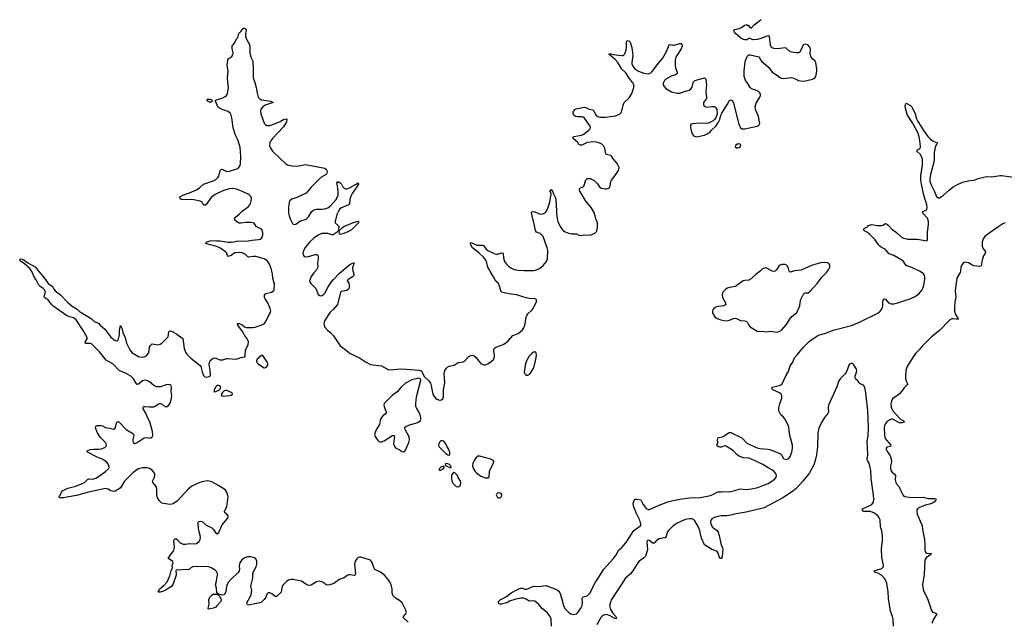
# Model space of a CAD drawing. Header units: inches. Extents: x 1449224 to 1618377, y 389895 to 532950.
# Tile 91 of 105: x 1577149 to 1591410, y 492201 to 500911. Entities that reach past the tile are written whole.
import ezdxf

# ---------------------------------------------------------------- set-up
doc = ezdxf.new("R2010")
doc.units = ezdxf.units.IN
doc.header["$MEASUREMENT"] = 0
for name, color, linetype in [('B5479', 7, 'Continuous'), ('B5489', 7, 'Continuous'), ('B5499', 7, 'Continuous'), ('B5580', 7, 'Continuous')]:
    doc.layers.add(name, color=color, linetype=linetype)

msp = doc.modelspace()

# ---------------------------------------------------------------- linework, layer by layer
at = {"layer": 'B5479', "color": 6, "elevation": 500}
msp.add_lwpolyline([(1579910, 499713), (1579874, 499730), (1579859, 499750), (1579870, 499761), (1579910, 499761), (1579934, 499750), (1579938, 499730), (1579930, 499725)], close=True, dxfattribs=at)
for points in [[(1580000, 499700), (1579990, 499724), (1579982, 499730), (1579992, 499748), (1580000, 499750)], [(1580000, 498389), (1579980, 498380), (1579924, 498336), (1579850, 498237), (1579830, 498221), (1579810, 498233), (1579790, 498270), (1579763, 498283), (1579670, 498301), (1579506, 498306), (1579489, 498310), (1579464, 498330), (1579477, 498350), (1579514, 498370), (1579610, 498402), (1579710, 498450), (1579758, 498482), (1579811, 498529), (1579950, 498579), (1579990, 498599), (1580000, 498607)], [(1580000, 497627), (1579950, 497644), (1579909, 497650), (1579844, 497670), (1579849, 497690), (1579910, 497709), (1579950, 497712), (1580000, 497711)], [(1580000, 494182), (1579930, 494222), (1579874, 494234), (1579810, 494225), (1579760, 494210), (1579642, 494158), (1579590, 494115), (1579436, 493944), (1579370, 493900), (1579330, 493890), (1579230, 493906), (1579210, 493913), (1579189, 493929), (1579170, 493950), (1579147, 493987), (1579135, 494030), (1579136, 494110), (1579130, 494142), (1579112, 494172), (1579078, 494210), (1579073, 494230), (1579102, 494290), (1579106, 494310), (1579105, 494330), (1579096, 494356), (1579070, 494390), (1579030, 494413), (1578990, 494422), (1578930, 494421), (1578870, 494409), (1578845, 494395), (1578790, 494350), (1578669, 494230), (1578610, 494133), (1578590, 494117), (1578530, 494087), (1578510, 494082), (1578490, 494084), (1578470, 494090), (1578430, 494116), (1578390, 494123), (1578148, 494072), (1577970, 494025), (1577830, 494000), (1577790, 493989), (1577728, 493990), (1577714, 494010), (1577739, 494030), (1577755, 494070), (1577769, 494090), (1577847, 494130), (1577960, 494160), (1578043, 494190), (1578087, 494213), (1578130, 494256), (1578150, 494263), (1578210, 494259), (1578250, 494274), (1578290, 494297), (1578392, 494370), (1578433, 494410), (1578443, 494430), (1578442, 494450), (1578427, 494487), (1578406, 494510), (1578343, 494550), (1578270, 494579), (1578129, 494651), (1578124, 494670), (1578170, 494690), (1578225, 494695), (1578290, 494693), (1578330, 494698), (1578382, 494718), (1578394, 494726), (1578401, 494739), (1578404, 494750), (1578401, 494770), (1578391, 494790), (1578321, 494861), (1578275, 494930), (1578250, 494990), (1578246, 495010), (1578254, 495026), (1578270, 495034), (1578330, 495036), (1578350, 495030), (1578390, 495009), (1578450, 494999), (1578510, 494982), (1578530, 494999), (1578558, 495082), (1578570, 495094), (1578590, 495082), (1578690, 494976), (1578773, 494930), (1578795, 494910), (1578800, 494890), (1578799, 494870), (1578787, 494833), (1578786, 494810), (1578791, 494790), (1578810, 494777), (1578830, 494779), (1578849, 494790), (1578950, 494859), (1578990, 494863), (1579030, 494854), (1579050, 494858), (1579068, 494872), (1579076, 494890), (1579072, 494950), (1579032, 495090), (1579003, 495143), (1578975, 495215), (1578942, 495270), (1578934, 495290), (1578938, 495302), (1578949, 495311), (1578968, 495312), (1579030, 495305), (1579090, 495308), (1579110, 495315), (1579170, 495354), (1579190, 495356), (1579210, 495348), (1579250, 495311), (1579270, 495308), (1579310, 495328), (1579332, 495368), (1579350, 495430), (1579353, 495470), (1579345, 495530), (1579350, 495590), (1579345, 495610), (1579338, 495619), (1579330, 495625), (1579310, 495630), (1579270, 495623), (1579190, 495596), (1579130, 495595), (1579090, 495615), (1579027, 495670), (1578990, 495686), (1578970, 495690), (1578930, 495683), (1578870, 495633), (1578850, 495631), (1578830, 495653), (1578795, 495710), (1578758, 495750), (1578689, 495790), (1578590, 495833), (1578499, 495930), (1578401, 495981), (1578303, 496103), (1578205, 496205), (1578190, 496216), (1578170, 496223), (1578110, 496224), (1578098, 496230), (1578103, 496250), (1578126, 496290), (1578127, 496310), (1578070, 496410), (1577965, 496565), (1577930, 496593), (1577870, 496610), (1577826, 496630), (1577730, 496697), (1577629, 496770), (1577609, 496790), (1577578, 496838), (1577559, 496859), (1577533, 496870), (1577506, 496890), (1577503, 496910), (1577520, 496950), (1577521, 496970), (1577505, 497005), (1577485, 497025), (1577446, 497050), (1577427, 497070), (1577387, 497147), (1577370, 497170), (1577326, 497266), (1577296, 497310), (1577217, 497377), (1577169, 497410), (1577149, 497430), (1577155, 497445), (1577170, 497447), (1577210, 497434), (1577258, 497398), (1577374, 497334), (1577424, 497264), (1577507, 497170), (1577562, 497090), (1577626, 497046), (1577645, 497010), (1577665, 496985), (1577739, 496930), (1577843, 496823), (1577910, 496764), (1577981, 496721), (1578010, 496690), (1578038, 496670), (1578183, 496583), (1578230, 496543), (1578290, 496519), (1578314, 496490), (1578383, 496430), (1578470, 496313), (1578530, 496268), (1578556, 496264), (1578570, 496273), (1578578, 496290), (1578595, 496350), (1578594, 496410), (1578610, 496482), (1578630, 496447), (1578643, 496383), (1578676, 496310), (1578694, 496230), (1578743, 496130), (1578780, 496090), (1578870, 496037), (1578891, 496029), (1578930, 496026), (1578964, 496036), (1578990, 496054), (1579020, 496090), (1579031, 496170), (1579044, 496196), (1579057, 496210), (1579070, 496216), (1579150, 496205), (1579185, 496215), (1579210, 496230), (1579298, 496322), (1579310, 496390), (1579318, 496402), (1579330, 496408), (1579350, 496401), (1579410, 496368), (1579514, 496294), (1579529, 496150), (1579557, 496090), (1579570, 496070), (1579629, 496010), (1579763, 495903), (1579772, 495890), (1579790, 495811), (1579810, 495759), (1579830, 495742), (1579850, 495737), (1579894, 495746), (1579906, 495754), (1579912, 495768), (1579907, 495830), (1579896, 495890), (1579895, 495930), (1579910, 495976), (1579950, 496010), (1579970, 496015), (1579990, 496012), (1580000, 496008)], [(1580000, 495604), (1579990, 495594), (1579966, 495550), (1579964, 495530), (1579970, 495525), (1579990, 495526), (1580000, 495531)], [(1580000, 492923), (1579982, 492942), (1579933, 492973), (1579889, 492989), (1579830, 492997), (1579659, 492990), (1579630, 492977), (1579610, 492958), (1579590, 492947), (1579530, 492951), (1579470, 492941), (1579430, 492947), (1579416, 492944), (1579409, 492931), (1579416, 492890), (1579413, 492870), (1579370, 492743), (1579350, 492706), (1579261, 492650), (1579230, 492637), (1579184, 492624), (1579164, 492624), (1579154, 492630), (1579179, 492670), (1579238, 492722), (1579285, 492775), (1579322, 492858), (1579341, 492939), (1579361, 492970), (1579356, 493010), (1579371, 493050), (1579366, 493066), (1579350, 493081), (1579298, 493110), (1579324, 493150), (1579374, 493210), (1579382, 493230), (1579390, 493270), (1579384, 493370), (1579390, 493391), (1579410, 493401), (1579430, 493385), (1579475, 493335), (1579519, 493319), (1579550, 493317), (1579610, 493328), (1579675, 493325), (1579711, 493329), (1579750, 493359), (1579765, 493390), (1579769, 493410), (1579764, 493450), (1579744, 493510), (1579732, 493610), (1579736, 493630), (1579750, 493647), (1579770, 493652), (1579790, 493648), (1579850, 493595), (1579930, 493556), (1579957, 493530), (1579990, 493479), (1580000, 493474)], [(1580000, 492672), (1579999, 492679), (1579986, 492730), (1580000, 492783)], [(1580000, 492419), (1579990, 492408), (1579970, 492398), (1579930, 492389), (1579890, 492375), (1579881, 492381), (1579878, 492390), (1579893, 492447), (1579889, 492510), (1579903, 492550), (1579930, 492582), (1579950, 492593), (1579995, 492595), (1580000, 492593)]]:
    msp.add_lwpolyline(points, dxfattribs=at)
at = {"layer": 'B5489', "color": 6}
for points, elevation in [([(1580000, 499750), (1580090, 499781), (1580123, 499797), (1580145, 499815), (1580160, 499840), (1580172, 499930), (1580166, 500000)], 500), ([(1580554, 500000), (1580576, 499930), (1580587, 499847), (1580603, 499790), (1580625, 499765), (1580650, 499753), (1580787, 499730), (1580819, 499710), (1580706, 499674), (1580669, 499650), (1580644, 499616), (1580637, 499590), (1580641, 499550), (1580690, 499414), (1580710, 499392), (1580730, 499381), (1580770, 499379), (1580839, 499401), (1580921, 499439), (1580970, 499468), (1581010, 499477), (1581016, 499470), (1581012, 499430), (1580970, 499359), (1580810, 499190), (1580782, 499150), (1580774, 499130), (1580768, 499090), (1580780, 499050), (1580813, 499010), (1580910, 498909), (1581004, 498824), (1581030, 498809), (1581090, 498794), (1581170, 498792), (1581290, 498816), (1581390, 498793), (1581570, 498761), (1581588, 498748), (1581596, 498730), (1581601, 498710), (1581599, 498690), (1581588, 498672), (1581510, 498624), (1581372, 498488), (1581300, 498400), (1581162, 498338), (1581090, 498312), (1581062, 498290), (1581053, 498270), (1581043, 498190), (1581043, 498110), (1581051, 498070), (1581070, 498017), (1581100, 497960), (1581110, 497949), (1581130, 497944), (1581150, 497952), (1581206, 497994), (1581296, 498024), (1581330, 498058), (1581376, 498130), (1581410, 498156), (1581450, 498168), (1581530, 498166), (1581570, 498171), (1581612, 498188), (1581658, 498222), (1581733, 498310), (1581760, 498370), (1581763, 498430), (1581745, 498535), (1581744, 498550), (1581750, 498562), (1581770, 498565), (1581790, 498551), (1581810, 498531), (1581831, 498490), (1581850, 498470), (1581870, 498462), (1581890, 498464), (1581936, 498484), (1582015, 498525), (1582052, 498550), (1582055, 498530), (1582033, 498490), (1581965, 498395), (1581944, 498356), (1581931, 498310), (1581924, 498250), (1581913, 498230), (1581810, 498189), (1581788, 498172), (1581760, 498130), (1581744, 498090), (1581716, 497990), (1581719, 497970), (1581766, 497926), (1581770, 497910), (1581766, 497874), (1581764, 497856), (1581756, 497844), (1581750, 497844), (1581734, 497826), (1581690, 497798), (1581670, 497796), (1581610, 497815), (1581570, 497818), (1581526, 497814), (1581470, 497790), (1581410, 497750), (1581350, 497694), (1581280, 497610), (1581254, 497550), (1581250, 497530), (1581259, 497499), (1581270, 497485), (1581290, 497476), (1581330, 497481), (1581430, 497510), (1581451, 497510), (1581471, 497491), (1581471, 497451), (1581463, 497390), (1581466, 497330), (1581460, 497310), (1581448, 497290), (1581410, 497247), (1581369, 497191), (1581349, 497129), (1581353, 497110), (1581368, 497090), (1581437, 497017), (1581473, 496933), (1581497, 496917), (1581510, 496915), (1581530, 496920), (1581550, 496931), (1581568, 496950), (1581618, 497042), (1581666, 497114), (1581692, 497148), (1581779, 497241), (1581930, 497366), (1581970, 497387), (1581990, 497393), (1581994, 497390), (1581990, 497370), (1581975, 497345), (1581969, 497311), (1581975, 497275), (1581991, 497231), (1581987, 497210), (1581970, 497188), (1581908, 497150), (1581894, 497130), (1581916, 497096), (1581922, 497070), (1581919, 497030), (1581911, 497010), (1581888, 496992), (1581810, 496976), (1581795, 496965), (1581750, 496790), (1581687, 496713), (1581645, 496675), (1581565, 496550), (1581556, 496510), (1581559, 496490), (1581570, 496462), (1581610, 496412), (1581650, 496383), (1581694, 496334), (1581790, 496187), (1581860, 496140), (1581910, 496096), (1581938, 496078), (1582070, 496017), (1582157, 495957), (1582230, 495917), (1582390, 495898), (1582488, 495848), (1582510, 495842), (1582670, 495854), (1582750, 495852), (1582930, 495838), (1582965, 495826), (1582979, 495810), (1583007, 495747), (1583070, 495687), (1583097, 495650), (1583111, 495610), (1583131, 495491), (1583146, 495466), (1583171, 495430), (1583190, 495415), (1583230, 495405), (1583258, 495410), (1583278, 495422), (1583289, 495450), (1583286, 495554), (1583306, 495654), (1583297, 495790), (1583306, 495830), (1583330, 495868), (1583350, 495886), (1583370, 495895), (1583442, 495910), (1583502, 495950), (1583570, 495958), (1583590, 495967), (1583650, 496030), (1583670, 496044), (1583690, 496050), (1583710, 496052), (1583730, 496046), (1583759, 496019), (1583793, 495970), (1583830, 495934), (1583870, 495916), (1583890, 495916), (1583930, 495931), (1584000, 495980), (1584010, 495987), (1584018, 496002), (1584025, 496030), (1584027, 496050), (1584016, 496110), (1584016, 496130), (1584023, 496150), (1584047, 496170), (1584150, 496209), (1584190, 496232), (1584230, 496266), (1584290, 496339), (1584344, 496356), (1584370, 496368), (1584430, 496422), (1584450, 496450), (1584466, 496490), (1584476, 496530), (1584482, 496590), (1584496, 496630), (1584510, 496651), (1584574, 496710), (1584588, 496730), (1584635, 496830), (1584634, 496854), (1584626, 496866), (1584612, 496872), (1584530, 496875), (1584450, 496896), (1584350, 496930), (1584230, 496941), (1584127, 496967), (1584116, 496990), (1584096, 497070), (1584082, 497090), (1584044, 497124), (1584014, 497190), (1583971, 497250), (1583942, 497302), (1583930, 497330), (1583911, 497410), (1583901, 497430), (1583870, 497470), (1583798, 497538), (1583709, 497610), (1583685, 497650), (1583677, 497670), (1583680, 497680), (1583690, 497686), (1583770, 497645), (1583850, 497645), (1583861, 497641), (1583870, 497636), (1583906, 497590), (1583930, 497570), (1584030, 497519), (1584050, 497515), (1584070, 497517), (1584130, 497538), (1584150, 497531), (1584155, 497465), (1584172, 497410), (1584202, 497370), (1584230, 497344), (1584270, 497312), (1584299, 497299), (1584330, 497289), (1584370, 497285), (1584450, 497280), (1584590, 497281), (1584630, 497288), (1584680, 497310), (1584730, 497350), (1584779, 497410), (1584792, 497450), (1584798, 497570), (1584790, 497610), (1584730, 497771), (1584690, 497816), (1584636, 497836), (1584618, 497858), (1584607, 497933), (1584570, 498070), (1584564, 498116), (1584570, 498130), (1584588, 498132), (1584610, 498127), (1584679, 498099), (1584710, 498094), (1584750, 498109), (1584772, 498128), (1584794, 498170), (1584826, 498270), (1584845, 498384), (1584838, 498418), (1584829, 498431), (1584836, 498444), (1584849, 498451), (1584870, 498418), (1584879, 498390), (1584910, 498330), (1584920, 498260), (1584924, 498110), (1584933, 498030), (1584945, 497990), (1584976, 497916), (1585010, 497867), (1585050, 497841), (1585100, 497820), (1585148, 497812), (1585213, 497813), (1585250, 497791), (1585270, 497787), (1585330, 497797), (1585410, 497791), (1585481, 497819), (1585510, 497850), (1585520, 497910), (1585519, 497970), (1585495, 498030), (1585473, 498110), (1585424, 498190), (1585350, 498283), (1585286, 498390), (1585264, 498430), (1585259, 498450), (1585263, 498470), (1585305, 498490), (1585318, 498502), (1585332, 498528), (1585348, 498592), (1585370, 498610), (1585390, 498613), (1585411, 498610), (1585470, 498582), (1585516, 498536), (1585549, 498489), (1585570, 498473), (1585630, 498462), (1585650, 498462), (1585675, 498470), (1585690, 498481), (1585701, 498499), (1585712, 498570), (1585720, 498590), (1585770, 498650), (1585822, 498730), (1585832, 498770), (1585801, 498830), (1585750, 498890), (1585725, 498930), (1585710, 498944), (1585650, 498960), (1585640, 498970), (1585625, 499050), (1585610, 499080), (1585581, 499110), (1585530, 499133), (1585470, 499141), (1585370, 499131), (1585290, 499095), (1585270, 499093), (1585250, 499102), (1585231, 499131), (1585168, 499190), (1585161, 499210), (1585178, 499222), (1585283, 499237), (1585310, 499247), (1585391, 499310), (1585410, 499330), (1585415, 499350), (1585410, 499370), (1585330, 499485), (1585310, 499499), (1585290, 499503), (1585230, 499503), (1585199, 499510), (1585175, 499530), (1585164, 499556), (1585165, 499570), (1585190, 499611), (1585210, 499619), (1585330, 499644), (1585350, 499641), (1585398, 499618), (1585450, 499607), (1585466, 499590), (1585495, 499530), (1585524, 499510), (1585560, 499500), (1585630, 499500), (1585779, 499521), (1585838, 499542), (1585865, 499570), (1585890, 499675), (1585904, 499710), (1585978, 499782), (1586017, 499843), (1586046, 499930), (1586044, 499970), (1586035, 499990), (1586027, 500000)], 500), ([(1586473, 500000), (1586469, 499990), (1586470, 499970), (1586484, 499944), (1586510, 499915), (1586590, 499866), (1586670, 499847), (1586710, 499847), (1586790, 499878), (1586848, 499892), (1586870, 499908), (1586888, 499932), (1586905, 500000)], 500), ([(1587090, 500000), (1587091, 499991), (1587099, 499970), (1587085, 499870), (1587099, 499790), (1587099, 499770), (1587055, 499710), (1587051, 499690), (1587054, 499674), (1587070, 499656), (1587104, 499644), (1587175, 499655), (1587213, 499653), (1587234, 499634), (1587247, 499610), (1587251, 499550), (1587231, 499490), (1587213, 499467), (1587193, 499447), (1587125, 499415), (1587090, 499408), (1586990, 499414), (1586896, 499404), (1586867, 499393), (1586864, 499350), (1586883, 499270), (1586910, 499231), (1586950, 499216), (1587070, 499239), (1587117, 499263), (1587150, 499287), (1587170, 499314), (1587230, 499368), (1587270, 499426), (1587290, 499465), (1587305, 499530), (1587320, 499560), (1587403, 499690), (1587430, 499741), (1587450, 499751), (1587470, 499741), (1587488, 499708), (1587554, 499430), (1587574, 499374), (1587590, 499345), (1587612, 499332), (1587650, 499330), (1587830, 499370), (1587861, 499390), (1587867, 499410), (1587849, 499510), (1587808, 499610), (1587803, 499650), (1587816, 499704), (1587871, 499790), (1587879, 499810), (1587880, 499830), (1587870, 499850), (1587849, 499870), (1587810, 499891), (1587751, 499911), (1587731, 499931), (1587684, 500000)], 500), ([(1580000, 498607), (1580026, 498630), (1580035, 498645), (1580054, 498726), (1580070, 498747), (1580090, 498744), (1580150, 498715), (1580190, 498717), (1580296, 498750), (1580324, 498770), (1580342, 498798), (1580349, 498831), (1580353, 498930), (1580344, 499064), (1580309, 499170), (1580270, 499250), (1580240, 499350), (1580223, 499490), (1580213, 499530), (1580197, 499557), (1580170, 499581), (1580084, 499610), (1580042, 499630), (1580021, 499650), (1580000, 499700)], 500), ([(1590000, 499559), (1589972, 499648), (1589978, 499682), (1589990, 499702), (1590000, 499697)], 400), ([(1580000, 497711), (1580051, 497709), (1580170, 497692), (1580211, 497691), (1580250, 497696), (1580310, 497711), (1580433, 497707), (1580510, 497721), (1580607, 497727), (1580630, 497735), (1580653, 497750), (1580668, 497770), (1580673, 497790), (1580673, 497830), (1580663, 497863), (1580650, 497880), (1580576, 497916), (1580544, 497964), (1580530, 497971), (1580490, 497976), (1580425, 497975), (1580350, 497963), (1580330, 497965), (1580310, 497974), (1580266, 498010), (1580261, 498030), (1580275, 498050), (1580326, 498094), (1580374, 498146), (1580456, 498204), (1580480, 498230), (1580492, 498250), (1580504, 498290), (1580505, 498325), (1580495, 498350), (1580477, 498370), (1580448, 498388), (1580364, 498430), (1580290, 498458), (1580230, 498467), (1580190, 498461), (1580102, 498438), (1580000, 498389)], 500), ([(1590000, 497348), (1589991, 497351), (1589949, 497410), (1589928, 497430), (1589810, 497498), (1589742, 497522), (1589687, 497587), (1589630, 497614), (1589607, 497630), (1589587, 497650), (1589542, 497722), (1589490, 497770), (1589463, 497803), (1589430, 497830), (1589389, 497850), (1589373, 497870), (1589381, 497890), (1589427, 497913), (1589445, 497930), (1589470, 497943), (1589490, 497946), (1589570, 497930), (1589630, 497933), (1589650, 497938), (1589690, 497959), (1589710, 497952), (1589730, 497936), (1589779, 497879), (1589850, 497830), (1589923, 497763), (1589949, 497749), (1590000, 497738)], 400), ([(1580000, 496008), (1580050, 495987), (1580070, 495985), (1580090, 495986), (1580150, 496005), (1580170, 496007), (1580270, 495997), (1580298, 496002), (1580350, 496021), (1580409, 496030), (1580417, 496043), (1580419, 496130), (1580457, 496203), (1580462, 496250), (1580440, 496300), (1580416, 496330), (1580377, 496397), (1580310, 496490), (1580306, 496514), (1580330, 496513), (1580370, 496491), (1580405, 496465), (1580436, 496456), (1580527, 496453), (1580559, 496461), (1580670, 496498), (1580691, 496510), (1580710, 496530), (1580748, 496612), (1580783, 496670), (1580788, 496690), (1580778, 496730), (1580743, 496810), (1580703, 496870), (1580695, 496890), (1580695, 496925), (1580713, 496947), (1580795, 496965), (1580821, 496979), (1580831, 496989), (1580835, 497005), (1580838, 497082), (1580817, 497170), (1580810, 497234), (1580789, 497310), (1580766, 497370), (1580737, 497417), (1580715, 497435), (1580690, 497447), (1580570, 497485), (1580530, 497485), (1580470, 497472), (1580450, 497481), (1580421, 497510), (1580402, 497522), (1580370, 497534), (1580330, 497541), (1580266, 497534), (1580210, 497497), (1580170, 497483), (1580158, 497498), (1580147, 497530), (1580132, 497550), (1580050, 497610), (1580000, 497627)], 500), ([(1584850, 492129), (1584847, 492230), (1584833, 492270), (1584790, 492330), (1584722, 492382), (1584663, 492450), (1584612, 492492), (1584590, 492499), (1584530, 492495), (1584483, 492522), (1584450, 492534), (1584410, 492537), (1584337, 492523), (1584245, 492495), (1584204, 492470), (1584129, 492449), (1584109, 492450), (1584096, 492456), (1584085, 492470), (1584085, 492490), (1584106, 492510), (1584200, 492560), (1584267, 492613), (1584378, 492670), (1584410, 492680), (1584430, 492679), (1584467, 492667), (1584490, 492666), (1584510, 492672), (1584590, 492710), (1584670, 492706), (1584770, 492719), (1584899, 492670), (1584940, 492650), (1584957, 492637), (1584970, 492622), (1584984, 492590), (1585027, 492430), (1585047, 492387), (1585106, 492326), (1585130, 492310), (1585170, 492301), (1585209, 492310), (1585232, 492328), (1585250, 492350), (1585276, 492390), (1585296, 492430), (1585302, 492470), (1585298, 492530), (1585304, 492550), (1585310, 492555), (1585370, 492572), (1585407, 492610), (1585488, 492770), (1585547, 492853), (1585605, 492950), (1585749, 493110), (1585791, 493170), (1585824, 493230), (1585871, 493269), (1585898, 493302), (1585941, 493359), (1586044, 493516), (1586145, 493590), (1586147, 493610), (1586130, 493666), (1586082, 493762), (1586040, 493870), (1586035, 493910), (1586042, 493938), (1586056, 493964), (1586070, 493971), (1586090, 493970), (1586139, 493959), (1586150, 493950), (1586181, 493890), (1586230, 493831), (1586250, 493821), (1586270, 493821), (1586410, 493884), (1586537, 493930), (1586614, 493950), (1586711, 493971), (1586850, 493991), (1587010, 493995), (1587156, 494024), (1587199, 494041), (1587250, 494072), (1587266, 494074), (1587310, 494074), (1587350, 494081), (1587410, 494077), (1587450, 494080), (1587507, 494093), (1587570, 494116), (1587590, 494119), (1587670, 494111), (1587750, 494119), (1587840, 494140), (1587915, 494165), (1587990, 494197), (1588044, 494230), (1588092, 494270), (1588105, 494290), (1588110, 494310), (1588107, 494330), (1588078, 494370), (1588051, 494390), (1587990, 494421), (1587912, 494472), (1587750, 494550), (1587710, 494561), (1587630, 494567), (1587568, 494590), (1587542, 494610), (1587487, 494667), (1587370, 494740), (1587350, 494738), (1587310, 494722), (1587290, 494721), (1587270, 494727), (1587250, 494744), (1587247, 494753), (1587261, 494790), (1587257, 494830), (1587259, 494850), (1587264, 494856), (1587276, 494864), (1587330, 494874), (1587350, 494882), (1587414, 494930), (1587430, 494936), (1587450, 494936), (1587610, 494856), (1587682, 494782), (1587830, 494712), (1587870, 494701), (1587990, 494693), (1588030, 494683), (1588170, 494624), (1588187, 494607), (1588205, 494565), (1588215, 494555), (1588250, 494542), (1588290, 494556), (1588310, 494588), (1588333, 494650), (1588343, 494710), (1588342, 494750), (1588299, 494910), (1588290, 495010), (1588282, 495042), (1588230, 495131), (1588210, 495158), (1588172, 495192), (1588144, 495250), (1588145, 495290), (1588159, 495350), (1588188, 495430), (1588187, 495470), (1588176, 495490), (1588154, 495510), (1588058, 495550), (1588038, 495570), (1588051, 495590), (1588147, 495613), (1588190, 495630), (1588253, 495766), (1588284, 495816), (1588310, 495902), (1588347, 495953), (1588370, 496015), (1588417, 496063), (1588504, 496170), (1588582, 496250), (1588610, 496273), (1588710, 496338), (1588734, 496350), (1588825, 496375), (1588930, 496415), (1589198, 496482), (1589324, 496536), (1589578, 496662), (1589612, 496690), (1589640, 496730), (1589649, 496770), (1589650, 496836), (1589654, 496850), (1589670, 496869), (1589690, 496865), (1589734, 496814), (1589770, 496798), (1589810, 496799), (1589870, 496813), (1590000, 496854)], 400), ([(1589804, 492130), (1589799, 492230), (1589791, 492271), (1589762, 492350), (1589735, 492530), (1589727, 492627), (1589707, 492750), (1589696, 492790), (1589678, 492818), (1589630, 492867), (1589577, 492897), (1589537, 492910), (1589527, 492930), (1589636, 492964), (1589656, 492984), (1589662, 493010), (1589634, 493130), (1589632, 493250), (1589645, 493370), (1589646, 493430), (1589637, 493510), (1589618, 493570), (1589610, 493670), (1589598, 493698), (1589582, 493722), (1589530, 493765), (1589470, 493789), (1589372, 493792), (1589356, 493810), (1589356, 493830), (1589364, 493836), (1589464, 493876), (1589490, 493892), (1589514, 493926), (1589522, 493970), (1589517, 494030), (1589499, 494130), (1589483, 494270), (1589477, 494390), (1589466, 494430), (1589455, 494490), (1589429, 494530), (1589424, 494550), (1589433, 494610), (1589423, 494810), (1589436, 494884), (1589445, 495010), (1589433, 495253), (1589407, 495510), (1589390, 495586), (1589370, 495620), (1589330, 495634), (1589310, 495647), (1589290, 495684), (1589254, 495714), (1589248, 495730), (1589248, 495750), (1589271, 495810), (1589274, 495830), (1589270, 495850), (1589230, 495915), (1589210, 495932), (1589190, 495935), (1589170, 495925), (1589160, 495910), (1589141, 495850), (1589118, 495802), (1589102, 495778), (1589033, 495710), (1589010, 495672), (1588985, 495595), (1588866, 495330), (1588857, 495290), (1588862, 495230), (1588852, 495210), (1588807, 495153), (1588762, 495078), (1588723, 494997), (1588710, 494930), (1588705, 494725), (1588691, 494610), (1588673, 494530), (1588650, 494467), (1588590, 494351), (1588575, 494330), (1588494, 494230), (1588390, 494119), (1588330, 494070), (1588202, 493990), (1587930, 493845), (1587670, 493783), (1587525, 493755), (1587450, 493736), (1587390, 493728), (1587310, 493728), (1587260, 493720), (1587210, 493704), (1587176, 493684), (1587164, 493670), (1587156, 493650), (1587159, 493610), (1587185, 493565), (1587250, 493514), (1587267, 493490), (1587282, 493442), (1587306, 493326), (1587330, 493262), (1587333, 493250), (1587323, 493137), (1587310, 493110), (1587290, 493112), (1587283, 493123), (1587268, 493188), (1587252, 493212), (1587170, 493247), (1587067, 493310), (1587023, 493403), (1587001, 493510), (1586982, 493562), (1586930, 493655), (1586910, 493675), (1586890, 493683), (1586850, 493684), (1586790, 493674), (1586670, 493622), (1586610, 493579), (1586544, 493516), (1586527, 493490), (1586513, 493427), (1586504, 493416), (1586491, 493409), (1586410, 493397), (1586371, 493370), (1586350, 493344), (1586331, 493329), (1586310, 493335), (1586270, 493370), (1586250, 493374), (1586243, 493370), (1586232, 493350), (1586243, 493237), (1586215, 493145), (1586185, 493115), (1586120, 493070), (1586104, 493050), (1586030, 492930), (1585995, 492890), (1585918, 492822), (1585862, 492730), (1585792, 492628), (1585723, 492517), (1585704, 492476), (1585694, 492430), (1585705, 492370), (1585738, 492318), (1585785, 492270), (1585795, 492245), (1585790, 492237), (1585770, 492243), (1585702, 492282), (1585650, 492298), (1585608, 492292), (1585585, 492275), (1585566, 492254), (1585509, 492151)], 400), ([(1590000, 495876), (1589984, 495830), (1589977, 495750), (1589981, 495710), (1590000, 495660)], 400), ([(1580000, 495531), (1580033, 495547), (1580056, 495570), (1580064, 495590), (1580049, 495609), (1580030, 495616), (1580010, 495613), (1580000, 495604)], 500), ([(1590000, 495619), (1589959, 495581), (1589917, 495523), (1589890, 495494), (1589850, 495460), (1589810, 495438), (1589790, 495420), (1589774, 495390), (1589765, 495350), (1589770, 495302), (1589784, 495270), (1589798, 495250), (1589890, 495143), (1589910, 495125), (1589945, 495110), (1589964, 495090), (1589930, 495073), (1589890, 495074), (1589810, 495120), (1589790, 495126), (1589770, 495127), (1589750, 495119), (1589709, 495090), (1589681, 495050), (1589671, 495009), (1589675, 494890), (1589685, 494850), (1589767, 494750), (1589764, 494730), (1589710, 494721), (1589699, 494710), (1589699, 494690), (1589707, 494670), (1589758, 494598), (1589773, 494553), (1589775, 494510), (1589762, 494450), (1589760, 494410), (1589767, 494387), (1589783, 494363), (1589821, 494330), (1589836, 494310), (1589831, 494250), (1589840, 494210), (1589850, 494193), (1589889, 494150), (1589911, 494091), (1589942, 494030), (1589955, 494015), (1589970, 494006), (1590000, 494002)], 400), ([(1580000, 493474), (1580010, 493469), (1580034, 493486), (1580082, 493598), (1580159, 493690), (1580170, 493710), (1580170, 493730), (1580150, 493750), (1580120, 493770), (1580115, 493790), (1580150, 493864), (1580156, 493890), (1580168, 494010), (1580151, 494070), (1580130, 494098), (1580090, 494130), (1580000, 494182)], 500), ([(1582778, 492190), (1582710, 492250), (1582708, 492270), (1582744, 492310), (1582750, 492330), (1582739, 492370), (1582687, 492470), (1582650, 492503), (1582590, 492536), (1582560, 492570), (1582545, 492610), (1582544, 492670), (1582529, 492730), (1582511, 492771), (1582469, 492829), (1582431, 492871), (1582373, 492913), (1582293, 492953), (1582278, 492978), (1582254, 493054), (1582230, 493084), (1582090, 493130), (1582070, 493131), (1582050, 493124), (1582030, 493108), (1582007, 493070), (1581999, 493030), (1582012, 492890), (1582008, 492872), (1581996, 492864), (1581930, 492876), (1581910, 492875), (1581890, 492865), (1581850, 492831), (1581790, 492813), (1581770, 492802), (1581701, 492750), (1581641, 492730), (1581610, 492725), (1581590, 492730), (1581538, 492770), (1581490, 492780), (1581450, 492772), (1581370, 492724), (1581330, 492722), (1581307, 492730), (1581230, 492781), (1581110, 492805), (1581070, 492807), (1581042, 492798), (1581017, 492783), (1580964, 492730), (1580951, 492709), (1580943, 492650), (1580935, 492625), (1580870, 492559), (1580850, 492560), (1580800, 492600), (1580770, 492612), (1580750, 492615), (1580730, 492594), (1580712, 492550), (1580690, 492515), (1580650, 492476), (1580627, 492467), (1580529, 492451), (1580470, 492433), (1580450, 492439), (1580442, 492450), (1580440, 492470), (1580494, 492566), (1580502, 492590), (1580509, 492650), (1580499, 492710), (1580527, 492827), (1580526, 492890), (1580537, 492923), (1580576, 492990), (1580584, 493030), (1580583, 493070), (1580568, 493108), (1580550, 493119), (1580490, 493135), (1580450, 493134), (1580410, 493122), (1580370, 493095), (1580350, 493072), (1580339, 493050), (1580330, 493010), (1580332, 492950), (1580327, 492930), (1580312, 492908), (1580210, 492812), (1580170, 492762), (1580144, 492710), (1580135, 492630), (1580110, 492586), (1580081, 492581), (1580034, 492594), (1580020, 492600), (1580005, 492625), (1580000, 492672)], 500), ([(1580000, 492783), (1580002, 492790), (1580013, 492870), (1580012, 492892), (1580002, 492922), (1580000, 492923)], 500), ([(1580000, 492593), (1580024, 492584), (1580043, 492563), (1580063, 492530), (1580068, 492510), (1580064, 492490), (1580000, 492419)], 500)]:
    msp.add_lwpolyline(points, dxfattribs=dict(at, elevation=elevation))
at = {"layer": 'B5489', "color": 6, "elevation": 500}
for points in [[(1587550, 499113), (1587516, 499090), (1587511, 499070), (1587530, 499055), (1587550, 499054), (1587570, 499061), (1587590, 499074), (1587593, 499093), (1587586, 499110)], [(1581790, 497801), (1581780, 497810), (1581776, 497830), (1581782, 497858), (1581820, 497900), (1581850, 497920), (1581916, 497944), (1581970, 497971), (1582031, 497991), (1582054, 497994), (1582062, 497990), (1582056, 497984), (1582054, 497970), (1582020, 497930), (1581953, 497870), (1581890, 497833), (1581830, 497810)], [(1588810, 497398), (1588750, 497392), (1588620, 497350), (1588470, 497286), (1588370, 497274), (1588330, 497260), (1588310, 497258), (1588292, 497272), (1588278, 497330), (1588270, 497345), (1588250, 497361), (1588230, 497368), (1588190, 497368), (1588150, 497351), (1588134, 497330), (1588112, 497288), (1588090, 497268), (1588070, 497265), (1588050, 497271), (1587970, 497314), (1587950, 497318), (1587930, 497315), (1587910, 497304), (1587876, 497270), (1587810, 497220), (1587730, 497148), (1587710, 497138), (1587650, 497137), (1587630, 497132), (1587516, 497050), (1587430, 497036), (1587398, 497022), (1587370, 497003), (1587339, 496970), (1587327, 496950), (1587322, 496930), (1587330, 496890), (1587373, 496810), (1587376, 496790), (1587350, 496770), (1587270, 496759), (1587230, 496747), (1587201, 496730), (1587187, 496710), (1587183, 496690), (1587186, 496670), (1587193, 496650), (1587219, 496610), (1587250, 496585), (1587305, 496565), (1587350, 496555), (1587390, 496553), (1587430, 496562), (1587490, 496587), (1587510, 496590), (1587530, 496587), (1587590, 496554), (1587650, 496553), (1587670, 496546), (1587689, 496529), (1587709, 496489), (1587730, 496464), (1587830, 496401), (1587850, 496398), (1587897, 496403), (1587970, 496394), (1588030, 496400), (1588110, 496389), (1588150, 496396), (1588182, 496418), (1588250, 496493), (1588303, 496577), (1588329, 496611), (1588406, 496674), (1588448, 496770), (1588458, 496850), (1588503, 496937), (1588510, 496946), (1588530, 496957), (1588570, 496958), (1588590, 496970), (1588698, 497090), (1588772, 497188), (1588837, 497250), (1588866, 497290), (1588882, 497330), (1588881, 497361), (1588870, 497381), (1588850, 497392)], [(1580650, 496051), (1580590, 495998), (1580581, 495970), (1580585, 495950), (1580606, 495926), (1580690, 495871), (1580710, 495874), (1580730, 495888), (1580743, 495910), (1580744, 495930), (1580737, 495950), (1580670, 496049)], [(1584610, 496101), (1584590, 496097), (1584570, 496084), (1584530, 496039), (1584490, 495970), (1584470, 495910), (1584458, 495810), (1584470, 495779), (1584490, 495766), (1584510, 495766), (1584530, 495776), (1584544, 495790), (1584594, 495870), (1584620, 495970), (1584634, 496050), (1584630, 496089)], [(1582930, 495721), (1582830, 495695), (1582739, 495650), (1582670, 495588), (1582615, 495525), (1582542, 495470), (1582430, 495354), (1582423, 495330), (1582426, 495310), (1582459, 495230), (1582459, 495210), (1582410, 495175), (1582381, 495139), (1582370, 495110), (1582360, 495050), (1582317, 494983), (1582301, 494950), (1582290, 494910), (1582298, 494878), (1582338, 494818), (1582350, 494806), (1582370, 494799), (1582390, 494801), (1582430, 494816), (1582550, 494890), (1582573, 494893), (1582580, 494870), (1582566, 494814), (1582563, 494770), (1582576, 494730), (1582598, 494710), (1582647, 494687), (1582690, 494658), (1582710, 494656), (1582730, 494668), (1582785, 494790), (1582796, 494830), (1582791, 494870), (1582735, 494970), (1582727, 494990), (1582727, 495010), (1582794, 495046), (1582889, 495071), (1582931, 495089), (1582953, 495107), (1582961, 495130), (1582961, 495150), (1582949, 495191), (1582930, 495232), (1582895, 495290), (1582888, 495310), (1582885, 495350), (1582890, 495410), (1582901, 495470), (1582957, 495690), (1582953, 495713)], [(1580130, 495543), (1580105, 495535), (1580085, 495515), (1580070, 495490), (1580066, 495470), (1580090, 495459), (1580190, 495468), (1580210, 495475), (1580229, 495490), (1580225, 495510), (1580150, 495541)], [(1583270, 494816), (1583247, 494813), (1583230, 494795), (1583219, 494770), (1583216, 494750), (1583221, 494730), (1583322, 494630), (1583350, 494611), (1583370, 494605), (1583379, 494610), (1583380, 494650), (1583363, 494690), (1583335, 494735), (1583321, 494770), (1583290, 494809)], [(1583810, 494593), (1583782, 494590), (1583770, 494582), (1583750, 494557), (1583710, 494490), (1583708, 494450), (1583720, 494410), (1583746, 494370), (1583765, 494350), (1583830, 494302), (1583890, 494276), (1583930, 494277), (1583948, 494292), (1583953, 494370), (1583969, 494411), (1584014, 494490), (1584015, 494515), (1584006, 494530), (1583971, 494551), (1583830, 494589)], [(1583290, 494446), (1583250, 494433), (1583226, 494410), (1583225, 494390), (1583250, 494388), (1583282, 494410), (1583298, 494430), (1583298, 494438)], [(1583330, 494486), (1583314, 494470), (1583318, 494458), (1583390, 494422), (1583398, 494430), (1583394, 494450), (1583374, 494470), (1583350, 494482)], [(1583430, 494355), (1583410, 494329), (1583404, 494310), (1583402, 494270), (1583406, 494230), (1583422, 494202), (1583470, 494151), (1583490, 494148), (1583510, 494151), (1583536, 494170), (1583539, 494210), (1583535, 494230), (1583501, 494281), (1583489, 494310), (1583450, 494349)], [(1584090, 494059), (1584070, 494054), (1584056, 494044), (1584051, 494030), (1584070, 493996), (1584090, 493987), (1584110, 493991), (1584129, 494010), (1584130, 494038), (1584122, 494050), (1584110, 494057)]]:
    msp.add_lwpolyline(points, close=True, dxfattribs=at)
at = {"layer": 'B5499', "color": 6, "elevation": 400}
for points in [[(1590000, 499697), (1590050, 499670), (1590070, 499650), (1590120, 499550), (1590138, 499478), (1590157, 499437), (1590243, 499303), (1590302, 499222), (1590341, 499181), (1590370, 499156), (1590443, 499130), (1590435, 499110), (1590416, 499084), (1590402, 499038), (1590394, 498990), (1590395, 498890), (1590391, 498850), (1590340, 498670), (1590330, 498610), (1590333, 498570), (1590350, 498518), (1590395, 498435), (1590429, 498350), (1590450, 498330), (1590470, 498332), (1590530, 498372), (1590610, 498445), (1590670, 498490), (1590740, 498530), (1590810, 498560), (1590910, 498581), (1590973, 498587), (1591030, 498610), (1591150, 498642), (1591230, 498638), (1591350, 498656), (1591370, 498655), (1591650, 498617)], [(1590000, 497738), (1590010, 497736), (1590152, 497732), (1590290, 497709), (1590297, 497723), (1590299, 497830), (1590314, 497950), (1590311, 497990), (1590296, 498036), (1590231, 498110), (1590227, 498130), (1590281, 498159), (1590290, 498170), (1590295, 498190), (1590290, 498230), (1590245, 498370), (1590211, 498529), (1590203, 498590), (1590201, 498650), (1590223, 498810), (1590225, 498890), (1590213, 498930), (1590198, 498958), (1590143, 499010), (1590155, 499025), (1590181, 499039), (1590193, 499050), (1590197, 499070), (1590192, 499130), (1590177, 499217), (1590157, 499277), (1590080, 499420), (1590009, 499531), (1590000, 499559)], [(1591422, 497970), (1591390, 497956), (1591330, 497919), (1591204, 497830), (1591129, 497770), (1591102, 497738), (1591088, 497692), (1591088, 497630), (1591101, 497601), (1591137, 497550), (1591134, 497530), (1591111, 497490), (1591096, 497450), (1591086, 497410), (1591082, 497370), (1591073, 497347), (1591050, 497336), (1590970, 497347), (1590930, 497366), (1590890, 497393), (1590850, 497401), (1590830, 497395), (1590810, 497380), (1590790, 497352), (1590782, 497330), (1590775, 497270), (1590769, 497250), (1590721, 497170), (1590697, 496990), (1590706, 496890), (1590694, 496826), (1590688, 496750), (1590690, 496690), (1590704, 496644), (1590726, 496606), (1590741, 496590), (1590744, 496576), (1590730, 496570), (1590716, 496576), (1590670, 496582), (1590650, 496580), (1590618, 496562), (1590470, 496411), (1590358, 496322), (1590223, 496190), (1590178, 496130), (1590130, 496082), (1590089, 496030), (1590005, 495890), (1590000, 495876)], [(1590000, 496854), (1590030, 496863), (1590110, 496897), (1590170, 496943), (1590219, 497001), (1590240, 497050), (1590260, 497150), (1590260, 497190), (1590254, 497210), (1590241, 497230), (1590190, 497264), (1590070, 497322), (1590000, 497348)], [(1590000, 495660), (1590012, 495630), (1590000, 495619)], [(1590000, 494002), (1590070, 493992), (1590238, 493998), (1590256, 493996), (1590310, 493977), (1590399, 493979), (1590421, 493970), (1590416, 493950), (1590400, 493930), (1590370, 493912), (1590325, 493895), (1590250, 493879), (1590163, 493837), (1590151, 493829), (1590144, 493816), (1590141, 493790), (1590150, 493751), (1590190, 493650), (1590222, 493590), (1590223, 493530), (1590256, 493384), (1590261, 493310), (1590260, 493230), (1590265, 493210), (1590275, 493195), (1590290, 493187), (1590315, 493185), (1590354, 493190), (1590344, 493176), (1590346, 493170), (1590280, 493120), (1590263, 493097), (1590258, 493082), (1590250, 492885), (1590226, 492730), (1590230, 492690), (1590242, 492642), (1590299, 492530), (1590356, 492356), (1590374, 492334), (1590420, 492320), (1590433, 492310), (1590378, 492222), (1590359, 492170)]]:
    msp.add_lwpolyline(points, dxfattribs=at)
at = {"layer": 'B5580', "color": 6, "elevation": 500}
for points in [[(1587684, 500000), (1587664, 500030), (1587643, 500090), (1587641, 500170), (1587658, 500302), (1587665, 500330), (1587684, 500376), (1587710, 500402), (1587730, 500402), (1587854, 500374), (1587870, 500352), (1587877, 500330), (1587893, 500310), (1587998, 500218), (1588048, 500150), (1588111, 500111), (1588168, 500070), (1588184, 500064), (1588210, 500060), (1588330, 500072), (1588364, 500064), (1588431, 500031), (1588490, 500021), (1588530, 500025), (1588630, 500049), (1588650, 500059), (1588670, 500076), (1588687, 500110), (1588697, 500170), (1588696, 500196), (1588680, 500290), (1588672, 500310), (1588630, 500344), (1588614, 500370), (1588600, 500410), (1588602, 500490), (1588590, 500517), (1588565, 500545), (1588530, 500555), (1588508, 500552), (1588490, 500535), (1588474, 500490), (1588442, 500438), (1588430, 500430), (1588390, 500429), (1588307, 500447), (1588250, 500498), (1588230, 500505), (1588130, 500487), (1588074, 500494), (1588036, 500510), (1588022, 500542), (1588010, 500666), (1587996, 500676), (1587970, 500672), (1587883, 500637), (1587836, 500624), (1587770, 500621), (1587747, 500627), (1587730, 500641), (1587710, 500641), (1587679, 500621), (1587650, 500621), (1587610, 500634), (1587587, 500650), (1587519, 500710), (1587503, 500730), (1587493, 500750), (1587498, 500762), (1587508, 500770), (1587570, 500782), (1587603, 500797), (1587648, 500832), (1587670, 500837), (1587690, 500836), (1587710, 500824), (1587730, 500791), (1587750, 500791), (1587785, 500835), (1587890, 500915)], [(1580166, 500000), (1580160, 500070), (1580170, 500170), (1580156, 500250), (1580165, 500330), (1580179, 500350), (1580221, 500379), (1580238, 500402), (1580243, 500430), (1580227, 500493), (1580226, 500534), (1580259, 500570), (1580290, 500636), (1580307, 500653), (1580324, 500710), (1580355, 500745), (1580370, 500771), (1580390, 500787), (1580407, 500787), (1580420, 500780), (1580428, 500768), (1580430, 500750), (1580420, 500710), (1580422, 500670), (1580439, 500619), (1580476, 500550), (1580482, 500530), (1580480, 500430), (1580498, 500370), (1580524, 500310), (1580531, 500190), (1580532, 500070), (1580554, 500000)], [(1586027, 500000), (1585980, 500060), (1585930, 500140), (1585870, 500195), (1585813, 500293), (1585775, 500335), (1585683, 500410), (1585685, 500415), (1585710, 500418), (1585745, 500405), (1585869, 500391), (1585890, 500395), (1585907, 500410), (1585919, 500430), (1585931, 500470), (1585938, 500510), (1585937, 500590), (1585949, 500611), (1585970, 500603), (1585990, 500586), (1586014, 500510), (1586031, 500391), (1586015, 500290), (1586017, 500270), (1586035, 500230), (1586070, 500190), (1586110, 500165), (1586190, 500135), (1586250, 500126), (1586290, 500142), (1586310, 500159), (1586400, 500280), (1586459, 500350), (1586518, 500450), (1586555, 500546), (1586570, 500553), (1586610, 500544), (1586630, 500544), (1586710, 500567), (1586730, 500566), (1586739, 500559), (1586743, 500530), (1586732, 500490), (1586666, 500394), (1586655, 500370), (1586645, 500330), (1586642, 500250), (1586650, 500215), (1586674, 500150), (1586673, 500130), (1586650, 500115), (1586586, 500094), (1586510, 500049), (1586490, 500030), (1586477, 500010), (1586473, 500000)], [(1586905, 500000), (1586907, 500010), (1586929, 500031), (1587069, 500069), (1587081, 500061), (1587088, 500050), (1587090, 500000)]]:
    msp.add_lwpolyline(points, dxfattribs=at)

doc.saveas('drawing.dxf')
